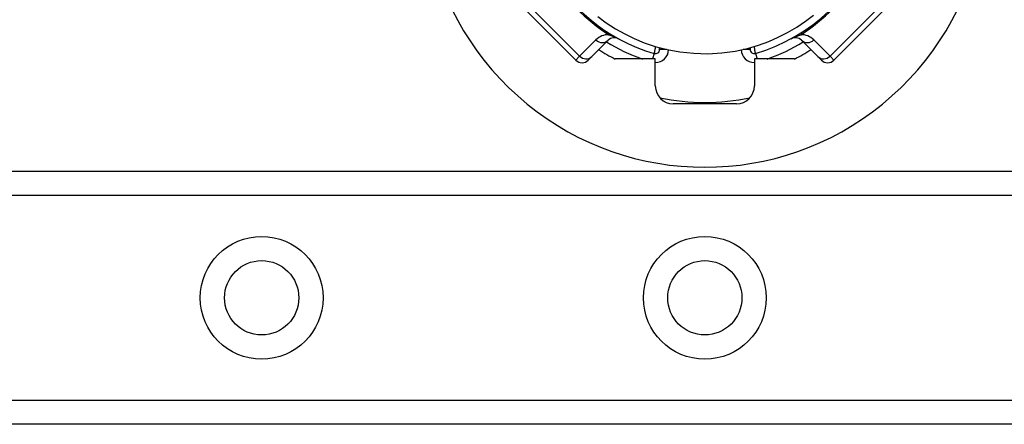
# Model space of a CAD drawing. Header units: inches. Extents: x 6 to 216, y 11 to 118.
# Tile 109 of 212: x 21.986 to 24.173, y 77.148 to 78.046. Entities that reach past the tile are written whole.
import ezdxf

# ---------------------------------------------------------------- set-up
doc = ezdxf.new("R2010")
doc.units = ezdxf.units.IN
doc.header["$MEASUREMENT"] = 0
doc.layers.add('Visible Edges(ANSI)', color=7, linetype='Continuous', lineweight=25)
doc.layers.add('Visible Tangent Edges(ANSI)', color=7, linetype='Continuous', lineweight=25)

msp = doc.modelspace()

# ---------------------------------------------------------------- linework, layer by layer
at = {"layer": 'Visible Edges(ANSI)'}
for p, q in [((23.1101, 78.068), (23.2215, 77.9566)), ((23.7949, 77.9566), (23.9063, 78.068)), ((23.2571, 77.9644), (23.2933, 78.0007)), ((23.7231, 78.0007), (23.7593, 77.9644)), ((23.2571, 77.9644), (23.2493, 77.9566)), ((23.4078, 77.9804), (23.4078, 77.9842)), ((23.6086, 77.9842), (23.6086, 77.9804)), ((23.7671, 77.9566), (23.7593, 77.9644)), ((23.3982, 77.9591), (23.3092, 77.9591)), ((23.3982, 77.8991), (23.3982, 77.9591)), ((23.7072, 77.9591), (23.6182, 77.9591)), ((23.6182, 77.9591), (23.6182, 77.8991)), ((23.5788, 77.8597), (23.4376, 77.8597)), ((8.4176, 77.7097), (38.5987, 77.7097)), ((38.5987, 77.1477), (8.4176, 77.1477))]:
    msp.add_line(p, q, dxfattribs=at)
at = {"layer": 'Visible Edges(ANSI)', "flags": 128}
msp.add_lwpolyline([(23.2707, 78.0532), (23.2892, 78.0395), (23.3096, 78.0263), (23.3303, 78.0146), (23.3514, 78.0043), (23.3738, 77.9952), (23.3979, 77.9871), (23.4242, 77.9802), (23.4528, 77.9749), (23.4834, 77.9717), (23.5146, 77.9709), (23.5457, 77.9727), (23.5754, 77.9768), (23.6026, 77.9826), (23.6274, 77.9898), (23.6501, 77.998), (23.6714, 78.0073), (23.692, 78.0177), (23.7125, 78.0298), (23.732, 78.0428), (23.7495, 78.0562)], dxfattribs=at)
at = {"layer": 'Visible Edges(ANSI)'}
for centre in [(22.5239, 77.4287), (23.5082, 77.4287)]:
    msp.add_circle(centre, 0.0825, dxfattribs=at)
for centre, radius, start, end in [((23.5082, 78.3437), 0.625, 152.5613, 27.4387), ((23.5082, 78.3547), 0.3996, 163.8612, 253.6482), ((23.5082, 78.3547), 0.3996, 286.3518, 340.8354), ((23.3072, 77.9867), 0.0197, 61.3611, 135), ((23.7092, 77.9867), 0.0197, 45, 118.6389), ((23.5082, 78.3547), 0.4429, 237.8396, 243.2951), ((23.3984, 77.9804), 0.00945, 253.6482, 0), ((23.618, 77.9804), 0.00945, 180, 286.3518), ((23.5082, 78.3547), 0.4429, 296.7049, 302.1604), ((23.2354, 77.9706), 0.0197, 225, 315), ((23.781, 77.9706), 0.0197, 225, 315), ((23.4376, 77.8991), 0.0394, 180, 270), ((23.5788, 77.8991), 0.0394, 270, 0), ((23.5082, 78.3547), 0.4921, 258.2772, 281.7228)]:
    msp.add_arc(centre, radius, start, end, dxfattribs=at)
at = {"layer": 'Visible Tangent Edges(ANSI)'}
for p, q in [((23.2301, 77.9653), (23.1188, 78.0767)), ((23.8976, 78.0767), (23.7863, 77.9653)), ((23.2663, 78.0015), (23.2301, 77.9653)), ((23.7863, 77.9653), (23.75, 78.0015)), ((23.2215, 77.9566), (23.2301, 77.9653)), ((23.3957, 77.9713), (23.3921, 77.9591)), ((23.4234, 77.9804), (23.4078, 77.9804)), ((23.6086, 77.9804), (23.593, 77.9804)), ((23.6207, 77.9713), (23.6243, 77.9591)), ((23.7863, 77.9653), (23.7949, 77.9566)), ((38.5987, 77.6559), (8.4176, 77.6559)), ((8.4176, 77.2016), (38.5987, 77.2016))]:
    msp.add_line(p, q, dxfattribs=at)
at = {"layer": 'Visible Tangent Edges(ANSI)', "flags": 128}
for points in [[(23.2946, 78.0131), (23.2954, 78.0128), (23.2961, 78.0126), (23.2969, 78.0123), (23.2976, 78.012), (23.2984, 78.0118), (23.2992, 78.0115), (23.3, 78.0112), (23.3008, 78.0109), (23.3016, 78.0106), (23.3024, 78.0103), (23.3032, 78.01), (23.3041, 78.0096), (23.3049, 78.0093), (23.3058, 78.0089), (23.3067, 78.0086), (23.3076, 78.0082), (23.3085, 78.0078), (23.3095, 78.0074), (23.3105, 78.007), (23.3115, 78.0065), (23.3125, 78.006), (23.3137, 78.0055), (23.3149, 78.0049), (23.3167, 78.004)], [(23.6997, 78.004), (23.7015, 78.0049), (23.7027, 78.0055), (23.7039, 78.006), (23.7049, 78.0065), (23.7059, 78.007), (23.7069, 78.0074), (23.7079, 78.0078), (23.7088, 78.0082), (23.7097, 78.0086), (23.7106, 78.0089), (23.7115, 78.0093), (23.7123, 78.0096), (23.7132, 78.01), (23.714, 78.0103), (23.7148, 78.0106), (23.7156, 78.0109), (23.7164, 78.0112), (23.7172, 78.0115), (23.718, 78.0118), (23.7188, 78.012), (23.7195, 78.0123), (23.7203, 78.0126), (23.721, 78.0128), (23.7218, 78.0131)], [(23.3984, 77.9869), (23.3982, 77.9859), (23.398, 77.9849), (23.3978, 77.9839), (23.3977, 77.983), (23.3975, 77.982), (23.3973, 77.9811), (23.3972, 77.9801), (23.397, 77.9792), (23.3969, 77.9784), (23.3967, 77.9775), (23.3966, 77.9767), (23.3965, 77.976), (23.3964, 77.9753), (23.3963, 77.9746), (23.3962, 77.974), (23.3961, 77.9735), (23.396, 77.973), (23.3959, 77.9725), (23.3958, 77.9722), (23.3958, 77.9718), (23.3957, 77.9716), (23.3957, 77.9714), (23.3957, 77.9713), (23.3957, 77.9713)], [(23.6207, 77.9713), (23.6207, 77.9713), (23.6207, 77.9714), (23.6206, 77.9716), (23.6206, 77.9718), (23.6206, 77.9722), (23.6205, 77.9725), (23.6204, 77.973), (23.6203, 77.9735), (23.6202, 77.974), (23.6201, 77.9746), (23.62, 77.9753), (23.6199, 77.976), (23.6198, 77.9767), (23.6196, 77.9775), (23.6195, 77.9784), (23.6194, 77.9792), (23.6192, 77.9801), (23.6191, 77.9811), (23.6189, 77.982), (23.6187, 77.983), (23.6186, 77.9839), (23.6184, 77.9849), (23.6182, 77.9859), (23.618, 77.9869)]]:
    msp.add_lwpolyline(points, dxfattribs=at)
at = {"layer": 'Visible Tangent Edges(ANSI)'}
for centre in [(22.5239, 77.4287), (23.5082, 77.4287)]:
    msp.add_circle(centre, 0.1363, dxfattribs=at)
for centre, radius, start, end in [((23.5343, 78.3808), 0.439, 213.0901, 236.9099), ((23.4821, 78.3808), 0.439, 303.0901, 326.9099), ((23.2942, 77.9737), 0.0394, 89.3413, 135), ((23.7222, 77.9737), 0.0394, 45, 90.6587), ((23.5082, 78.3547), 0.4193, 238.5764, 250.6759), ((23.5082, 78.3547), 0.4193, 289.3241, 301.4236), ((23.3984, 77.9804), 0.0291, 269.6903, 358.2327), ((23.618, 77.9804), 0.0291, 181.7673, 270.3097)]:
    msp.add_arc(centre, radius, start, end, dxfattribs=at)
for centre, major_axis, ratio, start_param, end_param in [((23.2685, 77.9869), (0.0215, 0.033), 0.48633, 5.873981, 6.283185), ((23.7479, 77.9869), (-0.0215, 0.033), 0.48633, 0, 0.409204), ((23.2794, 78.0146), (0.0139, -0.0139), 0.937622, 4.712389, 6.283185), ((23.737, 78.0146), (-0.0139, -0.0139), 0.937622, 0, 1.570796), ((23.2432, 77.9784), (0.0139, -0.0139), 0.937622, 4.712389, 6.283185), ((23.7732, 77.9784), (-0.0139, -0.0139), 0.937622, 0, 1.570796)]:
    msp.add_ellipse(centre, major_axis=major_axis, ratio=ratio, start_param=start_param, end_param=end_param, dxfattribs=at)

doc.saveas('drawing.dxf')
